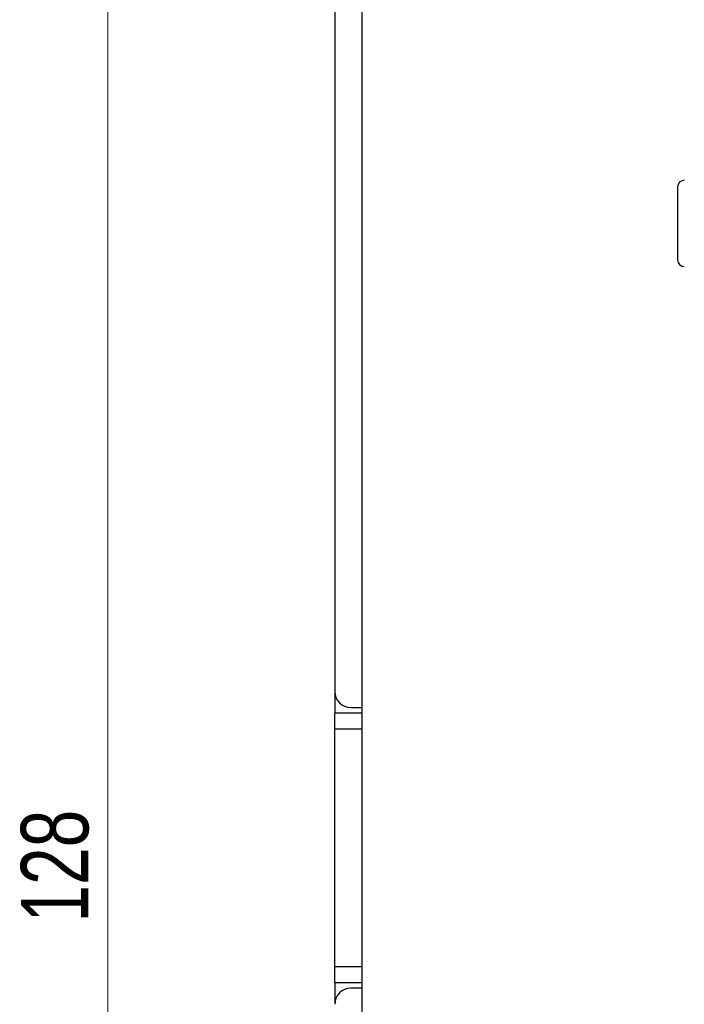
# Paper-space layout 'Sheet2' of a CAD drawing. Header units: millimetres. Extents: x 0 to 420, y 0 to 297.
# Tile 4 of 24: x 67 to 92, y 151 to 188. Entities that reach past the tile are written whole.
import ezdxf

# ---------------------------------------------------------------- set-up
doc = ezdxf.new("R2010")
doc.units = ezdxf.units.MM
doc.styles.add('SLDTEXTSTYLE1', font='TXT', dxfattribs={"width": 0.75})
doc.dimstyles.new('SLDDIMSTYLE1', dxfattribs={"dimtxt": 2.5, "dimasz": 3, "dimexe": 0, "dimexo": 0.0625, "dimtad": 1, "dimdec": 0, "dimrnd": 1e-09, "dimzin": 12, "dimdsep": 46, "dimtxsty": 'SLDTEXTSTYLE1', "dimblk1": 'CLOSED', "dimblk2": 'CLOSED', "dimsah": 1, "dimcen": 0.09, "dimadec": 0, "dimazin": 3, "dimtfac": 1, "dimtofl": 0, "dimtmove": 0, "dimatfit": 3, "dimldrblk": 'CLOSED', "dimfxl": 1, "dimfrac": 2, "dimtolj": 1, "dimtzin": 12, "dimarcsym": 0})

# ---------------------------------------------------------------- blocks, each defined once
blk = doc.blocks.new('_Closed')
at = {"color": 0, "linetype": 'ByBlock', "lineweight": -2}
for p, q in [((-1, 0.166667), (0, 0)), ((-1, 0.166667), (-1, -0.166667)), ((0, 0), (-1, -0.166667)), ((0, 0), (-1, 0))]:
    blk.add_line(p, q, dxfattribs=at)
blk = doc.blocks.new('_D_4')
at = {"color": 7, "linetype": 'Continuous', "lineweight": 0}
for p, q in [((77.841, 220.994), (69.439, 220.994)), ((70.439, 220.994), (70.439, 92.984)), ((77.841, 92.984), (69.439, 92.984))]:
    blk.add_line(p, q, dxfattribs=at)
at = {"color": 7, "linetype": 'Continuous', "lineweight": 18, "xscale": 3, "yscale": 3}
for p, rotation in [((70.439, 220.994, -59.249), 90), ((70.439, 92.984, -59.249), 270)]:
    blk.add_blockref('_Closed', p, dxfattribs=dict(at, rotation=rotation))
at = {"color": 7, "linetype": 'Continuous', "lineweight": 18, "insert": (67.216, 154.218), "char_height": 2.5, "attachment_point": 1, "rotation": 90, "style": 'SLDTEXTSTYLE1'}
blk.add_mtext('128', dxfattribs=at)

psp = doc.layouts.new('Sheet2')

# ---------------------------------------------------------------- linework, layer by layer
at = {"color": 7, "linetype": 'Continuous', "lineweight": 25}
for p, q in [((78.841, 219.194), (78.841, 162.789)), ((79.841, 192.934), (79.841, 97.784)), ((91.541, 181.484), (91.541, 178.784)), ((78.845, 162.722), (78.845, 161.989)), ((79.441, 162.189), (79.841, 162.189)), ((78.845, 161.989), (79.841, 161.989)), ((78.845, 161.389), (78.845, 161.989)), ((78.845, 152.589), (78.845, 161.389)), ((78.845, 151.989), (78.845, 152.589)), ((79.841, 151.989), (78.845, 151.989)), ((78.845, 151.989), (78.845, 151.257)), ((79.841, 151.789), (79.441, 151.789))]:
    psp.add_line(p, q, dxfattribs=at)
at = {"color": 8, "linetype": 'Continuous', "lineweight": 25}
for p, q in [((79.841, 161.389), (78.845, 161.389)), ((78.845, 152.589), (79.841, 152.589))]:
    psp.add_line(p, q, dxfattribs=at)
at = {"color": 7, "linetype": 'Continuous', "lineweight": 25}
for centre, radius, start, end in [((91.791, 181.484), 0.25, 90, 180), ((91.791, 178.784), 0.25, 180, 270), ((79.441, 162.789), 0.6, 180, 270), ((79.441, 151.189), 0.6, 90, 180)]:
    psp.add_arc(centre, radius, start, end, dxfattribs=at)

# ---------------------------------------------------------------- dimensions: what is measured, and where the dimension line sits
at = {"color": 7, "linetype": 'Continuous', "lineweight": 18}
dim = psp.add_linear_dim(base=(70.439, 92.984), p1=(78.841, 220.994), p2=(78.841, 92.984), angle=90, dimstyle='SLDDIMSTYLE1', dxfattribs=at)
dim.commit()
dim.dimension.update_dxf_attribs({"geometry": '_D_4', "text_midpoint": (70.439, 156.989), "dimtype": 160})

doc.saveas('drawing.dxf')
